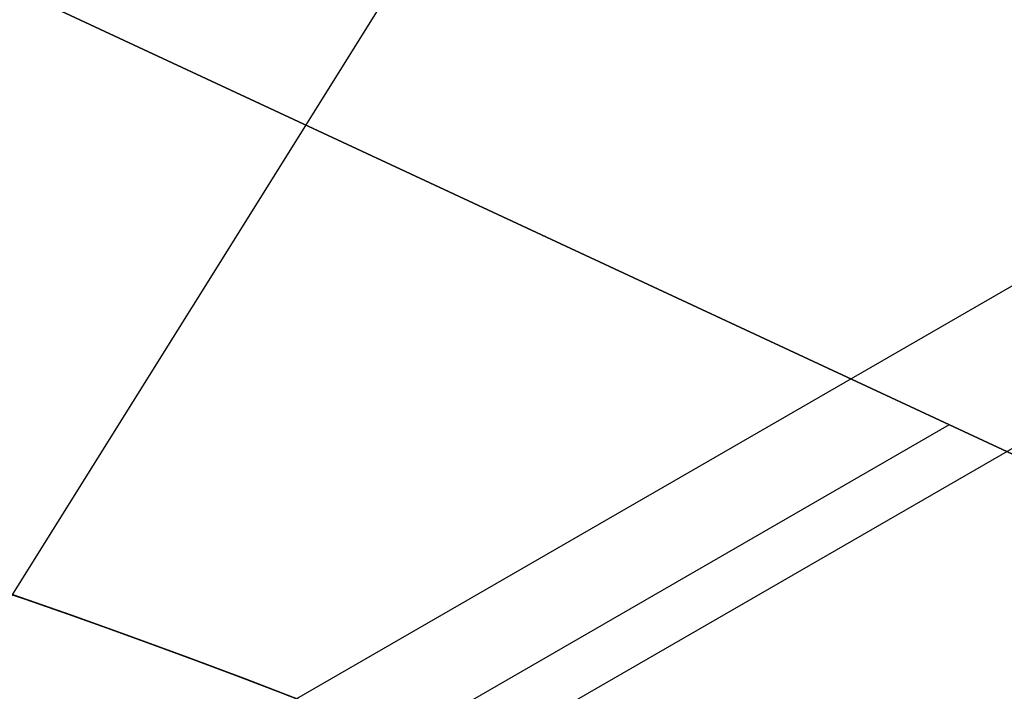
# Model space of a CAD drawing. Extents: x 16051 to 17254, y -2088 to -1046.
# Tile 24 of 62: x 16663.42 to 16667.95, y -1672.61 to -1669.52. Entities that reach past the tile are written whole.
import ezdxf

# ---------------------------------------------------------------- set-up
doc = ezdxf.new("R2010")
doc.units = 0
doc.layers.get('0').update_dxf_attribs({"linetype": 'CONTINUOUS'})
doc.layers.add('COLOR', color=7, linetype='CONTINUOUS')
doc.layers.add('LUZ', color=7, linetype='CONTINUOUS')

msp = doc.modelspace()

# ---------------------------------------------------------------- linework, layer by layer
for p, q in [((16673.91264503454, -1667.320292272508, 105.1250029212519), (16608.18540691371, -1705.267930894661, 105.1250029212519)), ((16659.70827163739, -1667.656170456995, 258.0844421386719), (16677.0984433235, -1675.768289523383, 258.0844421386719)), ((16659.70827163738, -1667.656170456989, 261.0844421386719), (16677.0984433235, -1675.768289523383, 261.0844421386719)), ((16677.0984433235, -1675.768289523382, 259.5844421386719), (16659.70827163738, -1667.656170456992, 259.5844421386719)), ((16671.34880936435, -1669.549117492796, 51.12500292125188), (16611.39754401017, -1704.161996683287, 51.12500292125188)), ((16667.69559217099, -1671.382073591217, 258.0844421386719), (16663.46711726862, -1673.823384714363, 258.0844421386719))]:
    msp.add_line(p, q)
at = {"extrusion": (-0.224951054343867, 3.122427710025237e-15, 0.9743700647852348)}
msp.add_lwpolyline([(1669.796703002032, 16302.51798640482), (1669.282589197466, 16302.21039710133), (1668.770461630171, 16301.8980565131), (1668.26038168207, 16301.58098323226), (1667.752410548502, 16301.2591969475), (1667.246609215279, 16300.93271844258), (1666.743038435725, 16300.60156959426), (1666.241758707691, 16300.26577336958), (1665.742830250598, 16299.92535382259), (1665.246312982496, 16299.58033609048), (1664.752266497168, 16299.23074638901), (1664.260750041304, 16298.87661200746), (1663.771822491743, 16298.51796130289), (1663.285542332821, 16298.1548236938), (1662.801967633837, 16297.78722965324), (1662.32115602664, 16297.41521070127), (1661.843164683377, 16297.03879939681), (1661.368050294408, 16296.65802932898), (1660.895869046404, 16296.27293510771), (1660.426676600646, 16295.88355235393), (1659.960528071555, 16295.48991768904), (1659.497478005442, 16295.09206872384), (1659.037580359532, 16294.690044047), (1658.580888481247, 16294.28388321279), (1658.127455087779, 16293.87362672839), (1657.677332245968, 16293.45931604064), (1657.230571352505, 16293.04099352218), (1656.78722311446, 16292.61870245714), (1656.347337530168, 16292.19248702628), (1655.910963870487, 16291.76239229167), (1655.478150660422, 16291.32846418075), (1655.048945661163, 16290.89074947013), (1654.623395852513, 16290.44929576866), (1654.201547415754, 16290.00415150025), (1653.783445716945, 16289.55536588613), (1653.369135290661, 16289.10298892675), (1652.958659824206, 16288.64707138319), (1652.55206214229, 16288.18766475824), (1652.14938419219, 16287.72482127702), (1651.750667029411, 16287.25859386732), (1651.355950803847, 16286.7890361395), (1650.965274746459, 16286.31620236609), (1650.578677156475, 16285.84014746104), (1650.196195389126, 16285.36092695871), (1649.81786584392, 16284.8785969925), (1649.443723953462, 16284.3932142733), (1649.073804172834, 16283.90483606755), (1648.708139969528, 16283.41352017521), (1648.346763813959, 16282.9193249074), (1647.989707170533, 16282.42230906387), (1647.637000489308, 16281.9225319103), (1647.28867319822, 16281.42005315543), (1646.944753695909, 16280.91493292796), (1646.605269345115, 16280.40723175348), (1646.270246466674, 16279.89701053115), (1645.939710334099, 16279.3843305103), (1645.613685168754, 16278.86925326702), (1645.292194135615, 16278.35184068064), (1644.975259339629, 16277.83215491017), (1644.662901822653, 16277.31025837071), (1644.355141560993, 16276.78621370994), (1644.051997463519, 16276.26008378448), (1643.753487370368, 16275.73193163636), (1643.459628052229, 16275.2018204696), (1643.170435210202, 16274.66981362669), (1642.885923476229, 16274.13597456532), (1642.606106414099, 16273.60036683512), (1642.330996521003, 16273.06305405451), (1642.060605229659, 16272.52409988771), (1641.794942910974, 16271.98356802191), (1641.534018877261, 16271.44152214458), (1641.277841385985, 16270.89802592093), (1641.026417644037, 16270.35314297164), (1640.779753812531, 16269.80693685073), (1640.537855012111, 16269.25947102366), (1640.300725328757, 16268.71080884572), (1640.068367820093, 16268.16101354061), (1639.840784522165, 16267.6101481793), (1639.617976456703, 16267.05827565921), (1639.399943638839, 16266.50545868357), (1639.186685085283, 16265.95175974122), (1638.978198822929, 16265.39724108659), (1638.774481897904, 16264.84196472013), (1638.575530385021, 16264.28599236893), (1638.381339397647, 16263.72938546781), (1638.191903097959, 16263.17220514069), (1638.00721470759, 16262.61451218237), (1637.827266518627, 16262.05636704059), (1637.652049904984, 16261.4978297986), (1637.481555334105, 16260.93896015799), (1637.315772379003, 16260.379817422), (1637.154689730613, 16259.8204604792), (1636.998295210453, 16259.26094778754), (1636.84657578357, 16258.70133735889), (1636.69951757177, 16258.14168674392), (1636.557105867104, 16257.58205301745), (1636.419325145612, 16257.02249276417), (1636.286159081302, 16256.4630620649), (1636.157590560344, 16255.90381648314), (1636.033601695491, 16255.34481105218), (1635.914173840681, 16254.78610026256), (1635.799287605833, 16254.22773805), (1635.688922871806, 16253.66977778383), (1635.58305880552, 16253.11227225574), (1635.481673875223, 16252.55527366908), (1635.38474586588, 16251.99883362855), (1635.29225189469, 16251.44300313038), (1635.204168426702, 16250.88783255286), (1635.120471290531, 16250.33337164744), (1635.041135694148, 16249.77966953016), (1634.966136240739, 16249.22677467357), (1634.895446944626, 16248.67473489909), (1634.829041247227, 16248.12359736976), (1634.766892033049, 16247.57340858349), (1634.708971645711, 16247.02421436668), (1634.655251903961, 16246.4760598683), (1634.605704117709, 16245.92898955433), (1634.560299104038, 16245.38304720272), (1634.519007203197, 16244.83827589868), (1634.481798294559, 16244.29471803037), (1634.448641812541, 16243.75241528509), (1634.419506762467, 16243.21140864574), (1634.394361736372, 16242.67173838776), (1634.373174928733, 16242.13344407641), (1634.355914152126, 16241.5965645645), (1634.342546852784, 16241.06113799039), (1634.333040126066, 16240.52720177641), (1634.327360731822, 16239.99479262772), (1634.325475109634, 16239.46394653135), (1634.3272267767, 16238.95230325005), (1634.33250195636, 16238.43920659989), (1634.341330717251, 16237.92468877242), (1634.353742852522, 16237.40878257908), (1634.369767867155, 16236.89152145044), (1634.389434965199, 16236.37293943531), (1634.412773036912, 16235.8530711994), (1634.43981064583, 16235.33195202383), (1634.470576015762, 16234.80961780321), (1634.505097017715, 16234.28610504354), (1634.543401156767, 16233.76145085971), (1634.585515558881, 16233.23569297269), (1634.631466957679, 16232.70886970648), (1634.681281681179, 16232.18101998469), (1634.7349856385, 16231.65218332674), (1634.792604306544, 16231.12239984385), (1634.854162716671, 16230.5917102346), (1634.919685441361, 16230.06015578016), (1634.989196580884, 16229.5277783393), (1635.062719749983, 16228.99462034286), (1635.140278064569, 16228.46072478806), (1635.221894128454, 16227.92613523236), (1635.307590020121, 16227.39089578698), (1635.397387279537, 16226.85505111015), (1635.491306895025, 16226.31864639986), (1635.589369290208, 16225.78172738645), (1635.691594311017, 16225.24434032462), (1635.798001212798, 16224.70653198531), (1635.908608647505, 16224.16834964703), (1636.023434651, 16223.62984108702), (1636.142496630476, 16223.09105457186), (1636.265811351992, 16222.55203884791), (1636.393394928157, 16222.01284313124), (1636.525262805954, 16221.47351709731), (1636.661429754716, 16220.93411087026), (1636.801909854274, 16220.39467501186), (1636.946716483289, 16219.85526051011), (1637.09586230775, 16219.31591876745), (1637.249359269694, 16218.77670158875), (1637.407218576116, 16218.23766116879), (1637.569450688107, 16217.69885007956), (1637.736065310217, 16217.16032125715), (1637.907071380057, 16216.62212798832), (1638.082477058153, 16216.08432389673), (1638.262289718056, 16215.5469629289), (1638.44651593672, 16215.01009933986), (1638.635161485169, 16214.4737876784), (1638.82823131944, 16213.93808277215), (1639.025729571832, 16213.40303971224), (1639.227659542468, 16212.86871383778), (1639.434023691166, 16212.33516072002), (1639.644823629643, 16211.80243614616), (1639.860060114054, 16211.27059610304), (1640.079733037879, 16210.73969676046), (1640.30384142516, 16210.20979445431), (1640.532383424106, 16209.68094566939), (1640.765356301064, 16209.15320702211), (1641.002756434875, 16208.62663524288), (1641.244579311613, 16208.10128715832), (1641.490819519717, 16207.57721967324), (1641.741470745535, 16207.0544897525), (1641.996525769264, 16206.53315440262), (1642.255976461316, 16206.01327065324), (1642.519813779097, 16205.49489553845), (1642.788027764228, 16204.97808607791), (1643.060607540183, 16204.46289925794), (1643.337541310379, 16203.94939201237), (1643.618816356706, 16203.43762120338), (1643.904419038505, 16202.92764360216), (1644.194334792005, 16202.41951586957), (1644.488548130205, 16201.91329453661), (1644.787042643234, 16201.40903598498), (1645.089800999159, 16200.90679642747), (1645.396804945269, 16200.40663188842), (1645.708035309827, 16199.90859818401), (1646.02347200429, 16199.41275090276), (1646.343094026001, 16198.91914538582), (1646.666879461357, 16198.42783670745), (1646.994805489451, 16197.93887965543), (1647.326848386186, 16197.45232871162), (1647.662983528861, 16196.96823803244), (1648.003185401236, 16196.4866614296), (1648.347427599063, 16196.00765235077), (1648.695682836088, 16195.53126386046), (1649.047922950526, 16195.05754862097), (1649.404118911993, 16194.58655887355), (1649.764240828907, 16194.11834641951), (1650.128257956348, 16193.65296260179), (1650.496138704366, 16193.19045828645), (1650.867850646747, 16192.73088384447), (1651.243360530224, 16192.27428913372), (1651.622634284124, 16191.82072348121), (1652.005637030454, 16191.37023566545), (1652.392333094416, 16190.92287389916), (1652.782686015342, 16190.47868581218), (1653.176658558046, 16190.03771843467), (1653.574212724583, 16189.60001818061), (1653.975309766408, 16189.16563083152), (1654.379910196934, 16188.73460152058), (1654.787973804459, 16188.30697471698), (1655.199459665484, 16187.88279421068), (1655.614326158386, 16187.46210309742), (1656.03253097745, 16187.04494376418), (1656.45403114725, 16186.6313578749), (1656.878783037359, 16186.22138635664), (1657.306742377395, 16185.8150693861), (1657.737864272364, 16185.41244637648), (1658.172103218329, 16185.01355596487), (1658.609413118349, 16184.61843599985), (1659.049747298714, 16184.22712352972), (1659.493058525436, 16183.83965479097), (1659.939299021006, 16183.45606519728), (1660.388420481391, 16183.07638932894), (1660.840374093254, 16182.7006609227), (1661.295110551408, 16182.3289128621), (1661.752580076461, 16181.96117716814), (1662.21273243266, 16181.59748499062), (1662.675516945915, 16181.23786659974), (1663.14088252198, 16180.8823513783), (1663.608777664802, 16180.53096781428), (1664.079150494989, 16180.18374349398), (1664.551948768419, 16179.8407050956), (1665.027119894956, 16179.50187838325), (1665.504610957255, 16179.16728820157), (1665.984368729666, 16178.83695847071), (1666.466339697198, 16178.51091218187), (1666.950470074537, 16178.18917139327), (1667.436705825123, 16177.87175722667)], dxfattribs=at)
at = {"extrusion": (0.1124755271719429, 0.1948133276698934, 0.9743700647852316)}
msp.add_lwpolyline([(-15309.47030365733, -6720.994009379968), (-15309.98085325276, -6720.685040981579), (-15310.48939906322, -6720.371376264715), (-15310.99588066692, -6720.053034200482), (-15311.50023783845, -6719.730034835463), (-15312.00241057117, -6719.402399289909), (-15312.50233909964, -6719.070149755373), (-15312.99996392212, -6718.733309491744), (-15313.49522582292, -6718.391902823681), (-15313.98806589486, -6718.045955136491), (-15314.47842556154, -6717.695492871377), (-15314.96624659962, -6717.340543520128), (-15315.45147116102, -6716.981135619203), (-15315.93404179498, -6716.617298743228), (-15316.41390147, -6716.24906349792), (-15316.89099359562, -6715.876461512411), (-15317.36526204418, -6715.499525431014), (-15317.83665117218, -6715.118288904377), (-15318.30510584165, -6714.732786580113), (-15318.7705714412, -6714.343054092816), (-15319.23299390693, -6713.949128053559), (-15319.69231974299, -6713.551046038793), (-15320.14849604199, -6713.148846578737), (-15320.6014705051, -6712.742569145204), (-15321.05119146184, -6712.332254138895), (-15321.49760788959, -6711.917942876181), (-15321.94066943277, -6711.499677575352), (-15322.38032642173, -6711.077501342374), (-15322.8165298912, -6710.651458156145), (-15323.24923159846, -6710.221592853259), (-15323.67838404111, -6709.787951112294), (-15324.10394047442, -6709.350579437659), (-15324.52585492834, -6708.909525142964), (-15324.94408222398, -6708.464836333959), (-15325.35857798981, -6708.016561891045), (-15325.76929867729, -6707.564751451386), (-15326.17620157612, -6707.10945539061), (-15326.579244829, -6706.65072480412), (-15326.9783874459, -6706.188611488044), (-15327.37358931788, -6705.723167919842), (-15327.76481123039, -6705.25444723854), (-15328.15201487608, -6704.782503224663), (-15328.53516286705, -6704.307390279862), (-15328.91421874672, -6703.829163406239), (-15329.28914700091, -6703.347878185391), (-15329.65991306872, -6702.863590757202), (-15330.02648335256, -6702.376357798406), (-15330.38882522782, -6701.886236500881), (-15330.74690705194, -6701.393284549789), (-15331.10069817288, -6700.897560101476), (-15331.4501689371, -6700.399121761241), (-15331.79529069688, -6699.898028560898), (-15332.13603581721, -6699.394339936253), (-15332.47237768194, -6698.888115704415), (-15332.80429069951, -6698.379416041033), (-15333.131750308, -6697.868301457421), (-15333.45473297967, -6697.354832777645), (-15333.77321622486, -6696.839071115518), (-15334.08717859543, -6696.321077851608), (-15334.39659968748, -6695.800914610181), (-15334.7014601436, -6695.278643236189), (-15335.00174165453, -6694.754325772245), (-15335.29742696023, -6694.228024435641), (-15335.58849985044, -6693.699801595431), (-15335.87494516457, -6693.16971974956), (-15336.15674879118, -6692.637841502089), (-15336.4338976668, -6692.10422954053), (-15336.70637977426, -6691.56894661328), (-15336.97418414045, -6691.032055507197), (-15337.23730083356, -6690.493619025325), (-15337.49572095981, -6689.953699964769), (-15337.74943665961, -6689.41236109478), (-15337.9984411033, -6688.869665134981), (-15338.24272848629, -6688.325674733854), (-15338.48229402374, -6687.780452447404), (-15338.71713394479, -6687.234060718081), (-15338.94724548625, -6686.686561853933), (-15339.1726268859, -6686.138018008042), (-15339.39327737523, -6685.588491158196), (-15339.60919717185, -6685.038043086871), (-15339.82038747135, -6684.486735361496), (-15340.02685043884, -6683.934629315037), (-15340.22858919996, -6683.381786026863), (-15340.42560783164, -6682.828266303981), (-15340.61791135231, -6682.274130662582), (-15340.80550571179, -6681.719439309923), (-15340.98839778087, -6681.164252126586), (-15341.16659534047, -6680.60862864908), (-15341.34010707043, -6680.05262805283), (-15341.50894253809, -6679.496309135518), (-15341.67311218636, -6678.939730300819), (-15341.83262732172, -6678.382949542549), (-15341.98750010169, -6677.826024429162), (-15342.13774352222, -6677.269012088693), (-15342.28337140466, -6676.711969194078), (-15342.42439838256, -6676.154951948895), (-15342.56083988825, -6675.598016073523), (-15342.69271213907, -6675.04121679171), (-15342.82003212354, -6674.484608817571), (-15342.9428175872, -6673.928246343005), (-15343.06108701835, -6673.37218302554), (-15343.17485963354, -6672.816471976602), (-15343.28415536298, -6672.261165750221), (-15343.38899483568, -6671.70631633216), (-15343.48939936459, -6671.15197512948), (-15343.58539093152, -6670.598192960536), (-15343.67699217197, -6670.045020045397), (-15343.76422635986, -6669.492505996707), (-15343.84711739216, -6668.940699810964), (-15343.92568977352, -6668.389649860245), (-15343.99996860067, -6667.839403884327), (-15344.06997954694, -6667.290008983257), (-15344.13574884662, -6666.741511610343), (-15344.19730327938, -6666.19395756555), (-15344.25467015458, -6665.64739198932), (-15344.30787729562, -6665.101859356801), (-15344.35695302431, -6664.5574034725), (-15344.4019261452, -6664.014067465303), (-15344.44282592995, -6663.471893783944), (-15344.4796821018, -6662.930924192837), (-15344.51252481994, -6662.391199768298), (-15344.54138466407, -6661.852760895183), (-15344.56629261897, -6661.315647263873), (-15344.58728005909, -6660.779897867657), (-15344.60437873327, -6660.245551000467), (-15344.61762074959, -6659.712644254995), (-15344.6270385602, -6659.181214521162), (-15344.63266494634, -6658.651297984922), (-15344.63453300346, -6658.122930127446), (-15344.6327337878, -6657.604389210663), (-15344.62731513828, -6657.08435597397), (-15344.61824576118, -6656.562863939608), (-15344.60549465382, -6656.039947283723), (-15344.58903111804, -6655.51564083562), (-15344.56882477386, -6654.989980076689), (-15344.54484557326, -6654.463001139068), (-15344.51706381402, -6653.934740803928), (-15344.48545015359, -6653.405236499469), (-15344.44997562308, -6652.874526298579), (-15344.41061164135, -6652.342648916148), (-15344.36733002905, -6651.809643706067), (-15344.32010302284, -6651.275550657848), (-15344.26890328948, -6650.740410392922), (-15344.21370394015, -6650.204264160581), (-15344.15447854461, -6649.667153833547), (-15344.09120114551, -6649.129121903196), (-15344.02384627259, -6648.590211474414), (-15343.952388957, -6648.050466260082), (-15343.87680474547, -6647.509930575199), (-15343.79706971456, -6646.968649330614), (-15343.71316048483, -6646.426668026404), (-15343.62505423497, -6645.884032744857), (-15343.53272871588, -6645.340790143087), (-15343.43616226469, -6644.796987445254), (-15343.33533381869, -6644.252672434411), (-15343.2302229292, -6643.707893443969), (-15343.1208097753, -6643.162699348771), (-15343.00707517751, -6642.617139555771), (-15342.8890006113, -6642.07126399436), (-15342.76656822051, -6641.525123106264), (-15342.63976083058, -6640.978767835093), (-15342.50856196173, -6640.432249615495), (-15342.37295584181, -6639.885620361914), (-15342.23292741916, -6639.338932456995), (-15342.08846237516, -6638.792238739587), (-15341.93954713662, -6638.245592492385), (-15341.78616888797, -6637.699047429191), (-15341.62831558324, -6637.15265768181), (-15341.46597595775, -6636.606477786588), (-15341.29913953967, -6636.060562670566), (-15341.12779666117, -6635.514967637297), (-15340.95193846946, -6634.969748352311), (-15340.77155693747, -6634.424960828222), (-15340.58664487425, -6633.880661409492), (-15340.39719593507, -6633.336906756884), (-15340.20320463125, -6632.793753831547), (-15340.00466633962, -6632.251259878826), (-15339.80157731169, -6631.709482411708), (-15339.59393468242, -6631.168479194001), (-15339.38173647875, -6630.628308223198), (-15339.16498162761, -6630.089027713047), (-15338.94366996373, -6629.55069607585), (-15338.71780223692, -6629.013371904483), (-15338.48738011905, -6628.477113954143), (-15338.25240621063, -6627.941981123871), (-15338.01288404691, -6627.40803243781), (-15337.76881810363, -6626.875327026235), (-15337.52021380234, -6626.343924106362), (-15337.26707751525, -6625.813882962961), (-15337.00941656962, -6625.285262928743), (-15336.74723925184, -6624.758123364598), (-15336.48055481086, -6624.232523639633), (-15336.20937346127, -6623.708523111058), (-15335.93370638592, -6623.186181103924), (-15335.65356573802, -6622.665556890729), (-15335.36896464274, -6622.146709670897), (-15335.07991719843, -6621.629698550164), (-15334.78643847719, -6621.114582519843), (-15334.48854452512, -6620.601420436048), (-15334.18625236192, -6620.090270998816), (-15333.87957998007, -6619.581192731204), (-15333.5685463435, -6619.074243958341), (-15333.25317138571, -6618.569482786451), (-15332.93347600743, -6618.066967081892), (-15332.60948207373, -6617.566754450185), (-15332.28121241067, -6617.068902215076), (-15331.94869080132, -6616.573467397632), (-15331.61194198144, -6616.080506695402), (-15331.2709916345, -6615.590076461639), (-15330.92586638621, -6615.102232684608), (-15330.57659379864, -6614.617030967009), (-15330.22320236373, -6614.134526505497), (-15329.86572149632, -6613.654774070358), (-15329.50418152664, -6613.1778279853), (-15329.13861369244, -6612.703742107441), (-15328.7690501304, -6612.232569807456), (-15328.39552386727, -6611.764363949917), (-15328.01806881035, -6611.299176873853), (-15327.63671973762, -6610.837060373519), (-15327.25151228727, -6610.378065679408), (-15326.86248294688, -6609.92224343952), (-15326.46966904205, -6609.469643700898), (-15326.0731087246, -6609.020315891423), (-15325.67284096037, -6608.574308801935), (-15325.26890551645, -6608.131670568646), (-15324.86134294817, -6607.69244865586), (-15324.45019458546, -6607.256689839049), (-15324.03550251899, -6606.824440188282), (-15323.61730958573, -6606.395745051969), (-15323.19565935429, -6605.970649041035), (-15322.77059610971, -6605.54919601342), (-15322.342164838, -6605.131429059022), (-15321.91041121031, -6604.717390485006), (-15321.47538156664, -6604.307121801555), (-15321.03712289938, -6603.900663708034), (-15320.59568283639, -6603.498056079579), (-15320.15110962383, -6603.099337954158), (-15319.7034521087, -6602.704547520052), (-15319.25275972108, -6602.313722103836), (-15318.79908245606, -6601.926898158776), (-15318.34247085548, -6601.54411125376), (-15317.88297598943, -6601.165396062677), (-15317.42064943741, -6600.790786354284), (-15316.95554326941, -6600.420314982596), (-15316.4877100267, -6600.054013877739), (-15316.01720270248, -6599.691914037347), (-15315.54407472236, -6599.334045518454), (-15315.06837992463, -6598.980437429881), (-15314.59017254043, -6598.63111792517), (-15314.10950717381, -6598.286114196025), (-15313.62643878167, -6597.945452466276), (-15313.14102265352, -6597.609157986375), (-15312.65331439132, -6597.277255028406), (-15312.16336988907, -6596.949766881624), (-15311.67124531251, -6596.626715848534), (-15311.17699707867, -6596.308123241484), (-15310.68068183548, -6595.994009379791)], dxfattribs=at)
at = {"extrusion": (0.1124755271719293, 0.1948133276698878, 0.9743700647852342)}
msp.add_lwpolyline([(-15308.55944587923, -6595.994009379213), (-15309.08051549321, -6596.298800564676), (-15309.59963515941, -6596.60845085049), (-15310.11674160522, -6596.922942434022), (-15310.6317717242, -6597.242256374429), (-15311.14466260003, -6597.566372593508), (-15311.6553515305, -6597.895269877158), (-15312.16377605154, -6598.228925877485), (-15312.66987396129, -6598.567317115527), (-15313.17358334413, -6598.91041898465), (-15313.67484259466, -6599.258205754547), (-15314.17359044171, -6599.610650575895), (-15314.66976597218, -6599.967725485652), (-15315.16330865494, -6600.329401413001), (-15315.65415836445, -6600.695648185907), (-15316.14225540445, -6601.066434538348), (-15316.62754053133, -6601.441728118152), (-15317.10995497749, -6601.821495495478), (-15317.58944047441, -6602.205702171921), (-15318.06593927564, -6602.594312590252), (-15318.53939417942, -6602.987290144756), (-15319.00974855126, -6603.384597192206), (-15319.47694634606, -6603.786195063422), (-15319.94093213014, -6604.192044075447), (-15320.40165110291, -6604.602103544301), (-15320.85904911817, -6605.016331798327), (-15321.31307270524, -6605.434686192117), (-15321.7636690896, -6605.857123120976), (-15322.21078621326, -6606.283598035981), (-15322.65437275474, -6606.714065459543), (-15323.09437814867, -6607.148479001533), (-15323.53075260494, -6607.586791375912), (-15323.96344712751, -6608.028954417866), (-15324.3924135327, -6608.474919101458), (-15324.81760446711, -6608.924635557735), (-15325.238973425, -6609.378053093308), (-15325.6564747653, -6609.835120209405), (-15326.070063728, -6610.295784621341), (-15326.47969645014, -6610.759993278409), (-15326.88532998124, -6611.22769238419), (-15327.28692229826, -6611.698827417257), (-15327.68443231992, -6612.173343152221), (-15328.07781992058, -6612.651183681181), (-15328.4670459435, -6613.132292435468), (-15328.85207221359, -6613.616612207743), (-15329.23286154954, -6614.104085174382), (-15329.60937777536, -6614.594652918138), (-15329.98158573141, -6615.08825645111), (-15330.34945128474, -6615.584836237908), (-15330.71294133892, -6616.084332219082), (-15331.07202384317, -6616.586683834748), (-15331.42666780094, -6617.091830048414), (-15331.77684327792, -6617.599709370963), (-15332.12252140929, -6618.11025988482), (-15332.46367440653, -6618.623419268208), (-15332.80027556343, -6619.139124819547), (-15333.13229926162, -6619.657313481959), (-15333.45972097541, -6620.177921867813), (-15333.78251727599, -6620.700886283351), (-15334.10066583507, -6621.226142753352), (-15334.41414542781, -6621.753627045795), (-15334.72293593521, -6622.283274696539), (-15335.02701834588, -6622.815021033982), (-15335.32637475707, -6623.348801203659), (-15335.62098837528, -6623.884550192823), (-15335.91084351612, -6624.422202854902), (-15336.19592560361, -6624.961693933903), (-15336.4762211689, -6625.502958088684), (-15336.75171784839, -6626.045929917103), (-15337.02240438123, -6626.590543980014), (-15337.28827060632, -6627.136734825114), (-15337.54930745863, -6627.684437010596), (-15337.80550696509, -6628.233585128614), (-15338.0568622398, -6628.784113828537), (-15338.30336747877, -6629.335957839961), (-15338.54501795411, -6629.889051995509), (-15338.78181000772, -6630.443331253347), (-15339.01374104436, -6630.998730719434), (-15339.24080952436, -6631.555185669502), (-15339.46301495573, -6632.112631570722), (-15339.68035788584, -6632.671004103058), (-15339.89283989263, -6633.230239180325), (-15340.10046357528, -6633.790272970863), (-15340.30323254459, -6634.351041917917), (-15340.50115141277, -6634.912482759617), (-15340.69422578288, -6635.474532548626), (-15340.88246223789, -6636.037128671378), (-15341.06586832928, -6636.600208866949), (-15341.2444525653, -6637.163711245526), (-15341.41822439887, -6637.727574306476), (-15341.58719421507, -6638.291736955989), (-15341.75137331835, -6638.856138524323), (-15341.91077391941, -6639.420718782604), (-15342.06540912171, -6639.9854179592), (-15342.21529290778, -6640.550176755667), (-15342.36044012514, -6641.114936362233), (-15342.50086647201, -6641.67963847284), (-15342.63658848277, -6642.24422529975), (-15342.76762351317, -6642.808639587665), (-15342.89398972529, -6643.372824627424), (-15343.01570607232, -6643.936724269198), (-15343.13279228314, -6644.500282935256), (-15343.24526884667, -6645.06344563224), (-15343.35315699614, -6645.626157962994), (-15343.4564786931, -6646.188366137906), (-15343.55525661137, -6646.750016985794), (-15343.64951412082, -6647.311057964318), (-15343.73927527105, -6647.871437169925), (-15343.82456477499, -6648.431103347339), (-15343.90540799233, -6648.990005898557), (-15343.98183091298, -6649.548094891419), (-15344.05386014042, -6650.105321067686), (-15344.12152287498, -6650.661635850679), (-15344.18484689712, -6651.216991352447), (-15344.24386055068, -6651.771340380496), (-15344.29859272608, -6652.324636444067), (-15344.34907284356, -6652.876833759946), (-15344.39533083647, -6653.427887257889), (-15344.43739713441, -6653.977752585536), (-15344.47530264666, -6654.526386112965), (-15344.50907874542, -6655.073744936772), (-15344.53875724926, -6655.61978688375), (-15344.56437040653, -6656.164470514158), (-15344.58595087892, -6656.707755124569), (-15344.60353172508, -6657.249600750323), (-15344.61714638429, -6657.789968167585), (-15344.62682866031, -6658.328818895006), (-15344.63261270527, -6658.866115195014), (-15344.63453300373, -6659.401820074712), (-15344.63278133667, -6659.913463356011), (-15344.62750615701, -6660.426560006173), (-15344.61867739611, -6660.941077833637), (-15344.60626526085, -6661.456984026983), (-15344.59024024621, -6661.974245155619), (-15344.57057314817, -6662.492827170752), (-15344.54723507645, -6663.012695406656), (-15344.52019746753, -6663.533814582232), (-15344.48943209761, -6664.056148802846), (-15344.45491109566, -6664.579661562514), (-15344.4166069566, -6665.104315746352), (-15344.37449255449, -6665.630073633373), (-15344.32854115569, -6666.156896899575), (-15344.27872643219, -6666.68474662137), (-15344.22502247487, -6667.213583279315), (-15344.16740380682, -6667.743366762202), (-15344.1058453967, -6668.274056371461), (-15344.04032267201, -6668.805610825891), (-15343.97081153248, -6669.337988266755), (-15343.89728836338, -6669.871146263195), (-15343.8197300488, -6670.405041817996), (-15343.73811398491, -6670.939631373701), (-15343.65241809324, -6671.474870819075), (-15343.56262083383, -6672.010715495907), (-15343.46870121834, -6672.547120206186), (-15343.37063882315, -6673.084039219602), (-15343.26841380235, -6673.621426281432), (-15343.16200690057, -6674.159234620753), (-15343.05139946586, -6674.697416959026), (-15342.93657346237, -6675.23592551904), (-15342.81751148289, -6675.774712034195), (-15342.69419676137, -6676.313727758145), (-15342.5666131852, -6676.852923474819), (-15342.43474530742, -6677.392249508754), (-15342.29857835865, -6677.9316557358), (-15342.15809825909, -6678.471091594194), (-15342.01329163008, -6679.010506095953), (-15341.86414580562, -6679.549847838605), (-15341.71064884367, -6680.089065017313), (-15341.55278953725, -6680.628105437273), (-15341.39055742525, -6681.166916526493), (-15341.22394280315, -6681.705445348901), (-15341.05293673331, -6682.243638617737), (-15340.87753105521, -6682.781442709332), (-15340.69771839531, -6683.318803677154), (-15340.51349217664, -6683.855667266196), (-15340.32484662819, -6684.391978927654), (-15340.13177679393, -6684.927683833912), (-15339.93427854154, -6685.462726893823), (-15339.73234857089, -6685.997052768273), (-15339.5259844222, -6686.530605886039), (-15339.31518448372, -6687.063330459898), (-15339.09994799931, -6687.595170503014), (-15338.88027507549, -6688.126069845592), (-15338.6561666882, -6688.655972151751), (-15338.42762468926, -6689.184820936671), (-15338.1946518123, -6689.712559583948), (-15337.95725167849, -6690.239131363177), (-15337.71542880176, -6690.76447944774), (-15337.46918859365, -6691.288546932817), (-15337.21853736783, -6691.811276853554), (-15336.9634823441, -6692.332612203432), (-15336.70403165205, -6692.852495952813), (-15336.44019433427, -6693.370871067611), (-15336.17198034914, -6693.88768052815), (-15335.89940057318, -6694.402867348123), (-15335.62246680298, -6694.916374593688), (-15335.34119175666, -6695.428145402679), (-15335.05558907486, -6695.938123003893), (-15334.76567332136, -6696.446250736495), (-15334.47145998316, -6696.952472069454), (-15334.17296547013, -6697.456730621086), (-15333.87020711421, -6697.958970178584), (-15333.56320316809, -6698.459134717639), (-15333.25197280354, -6698.957168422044), (-15332.93653610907, -6699.4530157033), (-15332.61691408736, -6699.946621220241), (-15332.29312865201, -6700.437929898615), (-15331.96520262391, -6700.926886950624), (-15331.63315972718, -6701.413437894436), (-15331.2970245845, -6701.897528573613), (-15330.95682271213, -6702.379105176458), (-15330.6125805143, -6702.85811425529), (-15330.26432527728, -6703.334502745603), (-15329.91208516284, -6703.808217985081), (-15329.55588920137, -6704.279207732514), (-15329.19576728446, -6704.747420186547), (-15328.83175015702, -6705.212804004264), (-15328.463869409, -6705.675308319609), (-15328.09215746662, -6706.134882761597), (-15327.71664758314, -6706.591477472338), (-15327.33737382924, -6707.045043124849), (-15326.95437108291, -6707.495530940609), (-15326.56767501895, -6707.942892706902), (-15326.17732209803, -6708.387080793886), (-15325.78334955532, -6708.828048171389), (-15325.38579538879, -6709.26574842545), (-15324.98469834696, -6709.700135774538), (-15324.58009791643, -6710.131165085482), (-15324.17203430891, -6710.558791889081), (-15323.76054844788, -6710.982972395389), (-15323.34568195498, -6711.403663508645), (-15322.92747713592, -6711.820822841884), (-15322.50597696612, -6712.23440873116), (-15322.08122507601, -6712.644380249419), (-15321.65326573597, -6713.050697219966), (-15321.222143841, -6713.453320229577), (-15320.78790489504, -6713.852210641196), (-15320.35059499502, -6714.247330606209), (-15319.91026081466, -6714.63864307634), (-15319.46694958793, -6715.026111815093), (-15319.02070909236, -6715.409701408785), (-15318.57158763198, -6715.789377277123), (-15318.11963402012, -6716.165105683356), (-15317.66489756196, -6716.53685374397), (-15317.20742803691, -6716.904589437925), (-15316.74727568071, -6717.268281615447), (-15316.28449116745, -6717.627900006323), (-15315.81912559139, -6717.983415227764), (-15315.35123044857, -6718.334798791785), (-15314.88085761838, -6718.682023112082), (-15314.40805934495, -6719.02506151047), (-15313.93288821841, -6719.363888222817), (-15313.45539715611, -6719.698478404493), (-15312.97563938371, -6720.028808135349), (-15312.49366841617, -6720.354854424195), (-15312.00953803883, -6720.676595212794), (-15311.52330228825, -6720.994009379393)], dxfattribs=at)
at = {"extrusion": (0.1124755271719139, 0.1948133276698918, 0.9743700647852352)}
msp.add_lwpolyline([(-15314.92049179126, -6595.994009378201), (-15315.39590661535, -6596.329127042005), (-15315.86907008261, -6596.668318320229), (-15316.3399330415, -6597.011559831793), (-15316.80844663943, -6597.358827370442), (-15317.27456233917, -6597.710095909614), (-15317.73823193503, -6598.065339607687), (-15318.19940756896, -6598.424531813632), (-15318.65804174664, -6598.787645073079), (-15319.11408735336, -6599.154651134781), (-15319.56749766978, -6599.525520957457), (-15320.0182263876, -6599.900224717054), (-15320.46622762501, -6600.278731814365), (-15320.91145594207, -6600.661010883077), (-15321.35386635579, -6601.047029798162), (-15321.7934143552, -6601.436755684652), (-15322.23005591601, -6601.830154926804), (-15322.66374751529, -6602.227193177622), (-15323.09444614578, -6602.627835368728), (-15323.52210933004, -6603.032045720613), (-15323.94669513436, -6603.439787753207), (-15324.36816218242, -6603.85102429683), (-15324.78646966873, -6604.265717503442), (-15325.20157737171, -6604.683828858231), (-15325.61344566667, -6605.10531919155), (-15326.02203553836, -6605.53014869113), (-15326.42730859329, -6605.958276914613), (-15326.82922707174, -6606.389662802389), (-15327.22775385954, -6606.82426469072), (-15327.62285249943, -6607.262040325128), (-15328.01448720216, -6607.70294687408), (-15328.40262285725, -6608.146940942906), (-15328.78722504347, -6608.593978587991), (-15329.16826003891, -6609.044015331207), (-15329.54569483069, -6609.497006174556), (-15329.91949712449, -6609.952905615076), (-15330.28963535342, -6610.411667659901), (-15330.65607868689, -6610.87324584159), (-15331.0187970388, -6611.337593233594), (-15331.37776107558, -6611.804662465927), (-15331.73294222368, -6612.274405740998), (-15332.08431267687, -6612.746774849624), (-15332.43184540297, -6613.221721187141), (-15332.77551415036, -6613.699195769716), (-15333.11529345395, -6614.179149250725), (-15333.45115864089, -6614.66153193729), (-15333.78308583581, -6615.146293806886), (-15334.11105196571, -6615.633384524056), (-15334.43503476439, -6616.122753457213), (-15334.75501277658, -6616.614349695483), (-15335.07096536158, -6617.108122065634), (-15335.38287269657, -6617.604019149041), (-15335.69071577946, -6618.101989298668), (-15335.99447643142, -6618.601980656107), (-15336.29413729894, -6619.103941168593), (-15336.58968185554, -6619.607818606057), (-15336.88109440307, -6620.113560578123), (-15337.16836007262, -6620.621114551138), (-15337.45146482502, -6621.130427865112), (-15337.73039545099, -6621.641447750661), (-15338.00513957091, -6622.15412134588), (-15338.27568563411, -6622.668395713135), (-15338.54202291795, -6623.184217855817), (-15338.80414152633, -6623.701534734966), (-15339.06203238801, -6624.220293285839), (-15339.31568725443, -6624.740440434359), (-15339.56509869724, -6625.261923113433), (-15339.81026010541, -6625.784688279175), (-15340.0511656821, -6626.308682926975), (-15340.28781044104, -6626.83385410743), (-15340.52019020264, -6627.360148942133), (-15340.74830158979, -6627.887514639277), (-15340.97214202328, -6628.415898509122), (-15341.1917097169, -6628.945247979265), (-15341.40700367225, -6629.475510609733), (-15341.6180236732, -6630.006634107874), (-15341.8247702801, -6630.538566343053), (-15342.02724482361, -6631.071255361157), (-15342.22544939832, -6631.604649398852), (-15342.41938685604, -6632.138696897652), (-15342.60906079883, -6632.673346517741), (-15342.79447557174, -6633.208547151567), (-15342.97563625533, -6633.744247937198), (-15343.15254865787, -6634.280398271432), (-15343.32521930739, -6634.816947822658), (-15343.49365544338, -6635.353846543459), (-15343.65786500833, -6635.891044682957), (-15343.81785663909, -6636.4284927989), (-15343.97363965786, -6636.966141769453), (-15344.12522406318, -6637.50394280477), (-15344.27262052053, -6638.041847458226), (-15344.41584035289, -6638.579807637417), (-15344.55489553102, -6639.117775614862), (-15344.68979866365, -6639.655704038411), (-15344.82056298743, -6640.19354594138), (-15344.94720235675, -6640.731254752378), (-15345.06973123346, -6641.268784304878), (-15345.18816467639, -6641.806088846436), (-15345.30251833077, -6642.343123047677), (-15345.41280841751, -6642.879842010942), (-15345.51905172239, -6643.416201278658), (-15345.62126558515, -6643.952156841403), (-15345.71946788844, -6644.487665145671), (-15345.81367704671, -6645.02268310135), (-15345.90391199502, -6645.557168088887), (-15345.99019217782, -6646.091077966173), (-15346.07253753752, -6646.624371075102), (-15346.15096850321, -6647.157006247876), (-15346.22550597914, -6647.688942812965), (-15346.2961713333, -6648.22014060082), (-15346.36298638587, -6648.750559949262), (-15346.4259733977, -6649.280161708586), (-15346.48515505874, -6649.808907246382), (-15346.54055447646, -6650.336758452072), (-15346.5921951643, -6650.863677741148), (-15346.64010103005, -6651.389628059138), (-15346.68429636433, -6651.914572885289), (-15346.724805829, -6652.438476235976), (-15346.76165444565, -6652.961302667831), (-15346.79486758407, -6653.483017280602), (-15346.82447095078, -6654.003585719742), (-15346.85049057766, -6654.522974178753), (-15346.87295281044, -6655.041149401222), (-15346.89188429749, -6655.558078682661), (-15346.90731197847, -6656.073729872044), (-15346.91926307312, -6656.588071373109), (-15346.92776507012, -6657.101072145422), (-15346.93284571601, -6657.612701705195), (-15346.9345330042, -6658.122930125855), (-15346.93278552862, -6658.642178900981), (-15346.92752331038, -6659.162878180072), (-15346.91871685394, -6659.68499640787), (-15346.90633692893, -6660.208501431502), (-15346.89035458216, -6660.733360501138), (-15346.87074114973, -6661.259540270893), (-15346.8474682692, -6661.787006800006), (-15346.82050789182, -6662.315725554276), (-15346.78983229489, -6662.845661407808), (-15346.75541409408, -6663.37677864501), (-15346.71722625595, -6663.909040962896), (-15346.67524211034, -6664.442411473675), (-15346.62943536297, -6664.976852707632), (-15346.57978010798, -6665.512326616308), (-15346.52625084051, -6666.048794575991), (-15346.46882246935, -6666.586217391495), (-15346.40747032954, -6667.124555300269), (-15346.342170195, -6667.663767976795), (-15346.27289829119, -6668.203814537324), (-15346.19963130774, -6668.744653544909), (-15346.12234641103, -6669.286243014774), (-15346.0410212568, -6669.828540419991), (-15345.95563400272, -6670.371502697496), (-15345.86616332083, -6670.915086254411), (-15345.7725884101, -6671.459246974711), (-15345.67488900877, -6672.003940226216), (-15345.5730454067, -6672.549120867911), (-15345.46703845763, -6673.094743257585), (-15345.35684959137, -6673.640761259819), (-15345.24246082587, -6674.187128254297), (-15345.12385477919, -6674.733797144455), (-15345.0010146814, -6675.280720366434), (-15344.87392438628, -6675.827849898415), (-15344.74256838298, -6676.375137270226), (-15344.60693180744, -6676.922533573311), (-15344.46700045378, -6677.469989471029), (-15344.3227607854, -6678.017455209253), (-15344.17419994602, -6678.564880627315), (-15344.02130577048, -6679.112215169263), (-15343.86406679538, -6679.659407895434), (-15343.70247226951, -6680.206407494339), (-15343.53651216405, -6680.753162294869), (-15343.36617718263, -6681.299620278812), (-15343.19145877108, -6681.845729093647), (-15343.01234912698, -6682.391436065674), (-15342.82884120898, -6682.936688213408), (-15342.64092874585, -6683.481432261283), (-15342.44860624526, -6684.025614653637), (-15342.25186900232, -6684.569181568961), (-15342.05071310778, -6685.112078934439), (-15341.845135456, -6685.65425244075), (-15341.63513375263, -6686.195647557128), (-15341.42070652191, -6686.736209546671), (-15341.20185311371, -6687.275883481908), (-15340.97857371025, -6687.814614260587), (-15340.75086933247, -6688.352346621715), (-15340.51874184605, -6688.8890251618), (-15340.28219396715, -6689.424594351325), (-15340.04122926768, -6689.958998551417), (-15339.79585218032, -6690.492182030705), (-15339.54606800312, -6691.024088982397), (-15339.29188290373, -6691.554663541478), (-15339.03330392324, -6692.083849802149), (-15338.77033897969, -6692.611591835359), (-15338.50299687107, -6693.137833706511), (-15338.23128727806, -6693.662519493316), (-15337.95522076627, -6694.185593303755), (-15337.6748087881, -6694.70699929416), (-15337.39006368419, -6695.226681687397), (-15337.10099868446, -6695.744584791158), (-15336.80762790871, -6696.260653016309), (-15336.50996636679, -6696.774830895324), (-15336.20802995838, -6697.287063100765), (-15335.90183547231, -6697.797294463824), (-15335.59140058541, -6698.305469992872), (-15335.276743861, -6698.81153489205), (-15334.95788474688, -6699.315434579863), (-15334.63484357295, -6699.817114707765), (-15334.30764154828, -6700.316521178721), (-15333.97630075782, -6700.813600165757), (-15333.64084415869, -6701.30829813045), (-15333.30129557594, -6701.800561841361), (-15332.95767969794, -6702.290338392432), (-15332.6100220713, -6702.777575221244), (-15332.25834909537, -6703.262220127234), (-15331.9026880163, -6703.744221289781), (-15331.54306692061, -6704.223527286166), (-15331.17951472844, -6704.700087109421), (-15330.81206118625, -6705.173850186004), (-15330.44073685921, -6705.644766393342), (-15330.06557312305, -6706.112786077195), (-15329.68660215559, -6706.577860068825), (-15329.30385692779, -6707.039939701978), (-15328.91737119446, -6707.498976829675), (-15328.52717948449, -6707.954923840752), (-15328.13331709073, -6708.407733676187), (-15327.73582005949, -6708.857359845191), (-15327.33472517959, -6709.303756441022), (-15326.93006997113, -6709.746878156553), (-15326.52189267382, -6710.18668029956), (-15326.11023223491, -6710.623118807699), (-15325.69512829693, -6711.056150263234), (-15325.27662118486, -6711.485731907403), (-15324.85475189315, -6711.911821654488), (-15324.4295620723, -6712.334378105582), (-15324.00109401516, -6712.753360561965), (-15323.56939064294, -6713.168729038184), (-15323.13449549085, -6713.580444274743), (-15322.69645269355, -6713.988467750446), (-15322.25530697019, -6714.392761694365), (-15321.81110360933, -6714.793289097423), (-15321.36388845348, -6715.190013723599), (-15320.91370788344, -6715.582900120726), (-15320.4606088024, -6715.971913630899), (-15320.00463861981, -6716.357020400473), (-15319.54584523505, -6716.738187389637), (-15319.0842770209, -6717.115382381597), (-15318.61998280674, -6717.488573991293), (-15318.15301186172, -6717.857731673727), (-15317.68341387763, -6718.222825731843), (-15317.21123895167, -6718.583827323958), (-15316.73653756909, -6718.940708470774), (-15316.25936058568, -6719.293442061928), (-15315.77975921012, -6719.642001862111), (-15315.2977849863, -6719.986362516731), (-15314.81348977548, -6720.326499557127), (-15314.32692573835, -6720.662389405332), (-15313.83814531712, -6720.994009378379)], dxfattribs=at)
at = {"extrusion": (0, 0, -1)}
for centre, radius, start, end in [((-16652.00356566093, -1705.267930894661, -89.37470231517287), 70.9424557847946, 329.9999999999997, 149.9999999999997), ((-16652.00356566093, -1705.267930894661, -46.50000292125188), 70.9424557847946, 329.9999999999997, 149.9999999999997), ((-16652.00356566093, -1705.267930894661, -259.6250029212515), 65.00000000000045, 330.0000000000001, 149.9999999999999), ((-16652.00356566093, -1705.267930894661, -259.6250029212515), 64, 329.9999999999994, 149.9999999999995), ((-16652.00356566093, -1705.267930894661, -88.12500292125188), 52.0912327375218, 329.9999999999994, 149.9999999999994), ((-16652.00356566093, -1705.267930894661, -62.12500292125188), 47.0345567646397, 330.0000000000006, 150.0000000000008), ((-16652.00356566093, -1705.267930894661, -199.6250029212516), 39.9999999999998, 330.0000000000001, 150.0000000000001), ((-16652.00356566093, -1705.267930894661, -89.37470231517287), 70.94245578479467, 149.9999999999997, 329.9999999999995), ((-16652.00356566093, -1705.267930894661, -46.50000292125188), 70.94245578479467, 149.9999999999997, 329.9999999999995)]:
    msp.add_arc(centre, radius, start, end, dxfattribs=at)
for centre, radius, start, end in [((16652.00356566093, -1705.267930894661, 89.37470231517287), 73.2424557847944, 30.0000000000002, 210.0000000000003), ((16652.00356566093, -1705.267930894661, 46.50000292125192), 71.7424557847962, 52.49999999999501, 187.5000000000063), ((16652.00356570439, -1705.267930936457, 88.63012703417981), 71.44457953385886, 30.0000000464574, 209.9999999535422), ((16652.00356566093, -1705.267930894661, 89.05580518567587), 71.21139006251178, 29.99999999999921, 209.9999999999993), ((16652.00356566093, -1705.267930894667, 88.1250029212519), 70.93945536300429, 75.00000000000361, 164.9999999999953), ((16652.00356566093, -1705.267930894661, 245.6831232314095), 64.99999999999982, 29.99999999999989, 209.9999999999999), ((16652.00356566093, -1705.267930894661, 245.6831232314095), 63.99999999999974, 30.00000000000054, 210.0000000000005), ((16652.00356566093, -1705.267930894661, 211.3914713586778), 58.01326896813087, 30.00000000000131, 209.9999999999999), ((16652.00356566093, -1705.267930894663, 212.0545527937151), 57.26209357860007, 30.000000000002, 209.9999999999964), ((16652.00356566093, -1705.267930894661, 67.12500292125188), 53.58193971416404, 30.00000000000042, 210.0000000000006), ((16652.00356566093, -1705.267930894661, 65.62055118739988), 53.58193971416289, 29.99999999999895, 209.9999999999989), ((16652.00356566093, -1705.267930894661, 67.12500292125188), 52.09123273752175, 30.00000000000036, 210.0000000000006), ((16652.00356566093, -1705.267930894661, 77.62500292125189), 52.09123273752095, 29.99999999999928, 209.9999999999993), ((16652.00356566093, -1705.267930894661, 105.1250029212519), 43.8181587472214, 29.99999999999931, 209.9999999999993), ((16652.00356566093, -1705.267930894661, 52.53957701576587), 42.50584972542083, 29.99999999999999, 210.0000000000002), ((16652.00356566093, -1705.267930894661, 51.125002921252), 40.62840747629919, 59.9999999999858, 90.00000000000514), ((16652.00356566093, -1705.267930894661, 200.6250029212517), 39.87443803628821, 29.99999999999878, 209.999999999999), ((16652.00356566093, -1705.267930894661, 89.37470231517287), 73.2424557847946, 210.0000000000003, 30.00000000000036), ((16652.00356564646, -1705.267930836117, 88.63012703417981), 71.4445795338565, 210.0000000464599, 29.99999995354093), ((16652.00356566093, -1705.267930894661, 89.05580518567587), 71.21139006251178, 209.9999999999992, 29.99999999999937)]:
    msp.add_arc(centre, radius, start, end)
at = {"layer": 'COLOR', "extrusion": (0, 0, -1)}
for centre, radius, start, end in [((-16652.00357279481, -1705.267947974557, 10.54089386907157), 152.392098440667, 333.3815781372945, 153.3815781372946), ((-16652.00357279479, -1705.267947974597, -22.44590218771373), 75.00000000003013, 63.38157813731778, 153.3815781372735), ((-16652.00357279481, -1705.267947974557, -18.68835025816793), 83.81579491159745, 333.3815781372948, 153.3815781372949), ((-16652.00357279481, -1705.267947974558, -33.3991820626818), 73.00000000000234, 63.38157813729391, 243.3815781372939), ((-16652.00357279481, -1705.267947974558, -43.50000292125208), 75.00000000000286, 63.38157813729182, 243.3815781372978), ((-16652.00357279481, -1705.267947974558, -32.97295255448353), 75.00000000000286, 63.38157813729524, 243.3815781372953), ((-16652.00357279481, -1705.267947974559, -43.50000292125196), 73.00000000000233, 63.3815781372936, 243.3815781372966), ((-16652.00357279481, -1705.267947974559, -43.50000292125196), 73.00000000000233, 63.3815781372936, 243.3815781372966), ((-16652.00357279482, -1705.267947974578, -26.2000005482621), 61.09154780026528, 333.3815781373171, 153.3815781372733), ((-16652.00357279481, -1705.267947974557, 10.54089386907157), 152.3920984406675, 153.3815781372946, 333.3815781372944), ((-16652.01167515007, -1705.263905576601, -28.2000005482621), 59.50000000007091, 333.3815781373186, 153.3815781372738), ((-16652.01167515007, -1705.263905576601, -26.2000005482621), 59.50000000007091, 333.3815781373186, 153.3815781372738), ((-16652.01167515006, -1705.263905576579, -27.2000005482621), 59.5000000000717, 333.3815781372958, 153.3815781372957), ((-16652.00357279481, -1705.267947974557, -43.50000292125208), 75.0000000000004, 243.3815781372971, 63.38157813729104), ((-16652.00357279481, -1705.267947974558, -32.97295255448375), 74.99999999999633, 243.3815781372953, 63.38157813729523), ((-16652.00357279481, -1705.267947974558, -33.39918206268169), 72.99999999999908, 243.3815781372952, 63.38157813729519), ((-16652.0035727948, -1705.267947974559, -43.50000292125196), 73.00000000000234, 243.3815781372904, 63.38157813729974), ((-16652.0035727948, -1705.267947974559, -43.50000292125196), 73.00000000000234, 243.3815781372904, 63.38157813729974), ((-16652.01167515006, -1705.263905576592, -38.60000054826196), 35.0000000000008, 333.3815781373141, 153.3815781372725), ((-16652.00357279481, -1705.267947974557, -18.68835025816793), 83.81579491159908, 153.3815781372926, 333.3815781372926)]:
    msp.add_arc(centre, radius, start, end, dxfattribs=at)
at = {"layer": 'COLOR'}
for centre, radius, start, end in [((16652.00357279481, -1705.267947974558, -35.79999945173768), 153, 26.61842186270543, 206.618421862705), ((16652.00357279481, -1705.267947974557, -11.46081713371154), 152.9999999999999, 26.61842186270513, 206.6184218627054), ((16652.00357279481, -1705.267947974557, -23.63040829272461), 153.0000000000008, 26.61842186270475, 206.6184218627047), ((16652.00357279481, -1705.267947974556, -10.90949982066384), 152.834295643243, 26.61842186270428, 206.6184218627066), ((16652.00357279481, -1705.267947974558, -35.79999945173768), 150, 26.61842186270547, 206.618421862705), ((16652.00357279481, -1705.267947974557, -11.46081713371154), 153, 206.6184218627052, 26.6184218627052), ((16652.00357279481, -1705.267947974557, -35.79999945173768), 153, 206.6184218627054, 26.61842186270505), ((16652.00357279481, -1705.267947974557, -23.63040829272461), 153.0000000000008, 206.618421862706, 26.61842186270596), ((16652.00357279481, -1705.267947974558, -10.90949982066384), 152.8342956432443, 206.6184218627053, 26.61842186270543), ((16652.00357279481, -1705.267947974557, -35.79999945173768), 150, 206.6184218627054, 26.61842186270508), ((16652.01167515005, -1705.263905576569, 30.300000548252), 34.99999999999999, 26.61842186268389, 206.6184218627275), ((16652.01167515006, -1705.263905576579, 34.45000054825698), 35.0000000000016, 26.61842186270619, 206.6184218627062)]:
    msp.add_arc(centre, radius, start, end, dxfattribs=at)
at = {"layer": 'LUZ'}
for p, q in [((16725.34998491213, -1572.99222711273, -34.04999945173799), (16565.27904479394, -1829.184931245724, -34.04999945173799)), ((16725.34998491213, -1572.992227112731, -32.549999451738), (16565.27904479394, -1829.184931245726, -32.549999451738))]:
    msp.add_line(p, q, dxfattribs=at)

doc.saveas('drawing.dxf')
